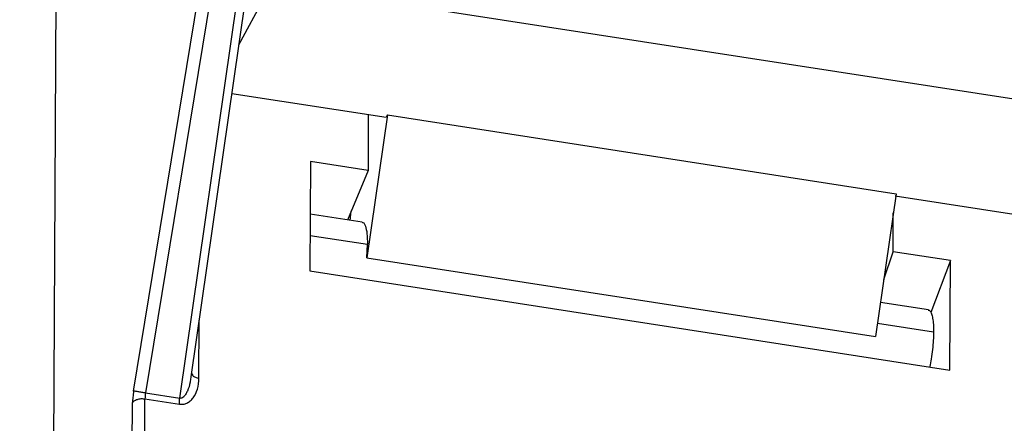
# Model space of a CAD drawing. Header units: millimetres. Extents: x 224 to 956, y 38 to 794.
# Tile 10 of 130: x 316 to 345, y 164 to 176. Entities that reach past the tile are written whole.
import ezdxf

# ---------------------------------------------------------------- set-up
doc = ezdxf.new("R2010")
doc.units = ezdxf.units.MM

msp = doc.modelspace()

# ---------------------------------------------------------------- linework, layer by layer
at = {"color": 179, "linetype": 'Continuous', "lineweight": 25}
for p, q in [((319.705, 165.143), (322.777, 183.863)), ((323.128, 183.807), (320.056, 165.087)), ((321.065, 164.93), (323.77, 183.708)), ((322.807, 175.362), (324.005, 183.674)), ((317.423, 177.39), (317.301, 155.125)), ((322.803, 175.335), (323.771, 177.119)), ((323.771, 177.119), (348.505, 173.293)), ((321.395, 165.562), (322.807, 175.362)), ((322.597, 173.904), (327.142, 173.201)), ((327.174, 173.267), (326.567, 169.068)), ((326.612, 173.283), (326.603, 171.634)), ((327.174, 173.267), (327.142, 173.201)), ((327.174, 173.267), (342.146, 170.951)), ((324.913, 171.896), (324.895, 168.677)), ((326.603, 171.634), (324.913, 171.896)), ((326.603, 171.634), (325.997, 170.176)), ((342.146, 170.951), (341.539, 166.752)), ((342.114, 170.885), (347.185, 170.1)), ((326.078, 170.163), (326.107, 170.442)), ((326.432, 170.109), (324.904, 170.345)), ((342.058, 169.244), (342.064, 170.386)), ((324.896, 169.723), (326.586, 169.462)), ((326.567, 169.068), (326.586, 169.462)), ((341.78, 168.422), (342.058, 169.244)), ((343.748, 168.982), (342.058, 169.244)), ((326.567, 169.068), (341.539, 166.752)), ((343.748, 168.982), (343.171, 167.451)), ((343.731, 165.763), (343.748, 168.982)), ((324.895, 168.677), (343.731, 165.763)), ((343.095, 167.531), (341.683, 167.75)), ((321.39, 165.563), (321.386, 165.538)), ((319.965, 151.245), (320.039, 164.915)), ((320.039, 164.915), (321.051, 164.759)), ((320.056, 165.087), (321.065, 164.93)), ((319.599, 151.13), (319.673, 164.8))]:
    msp.add_line(p, q, dxfattribs=at)
at = {"color": 8, "linetype": 'Continuous', "lineweight": 25}
for p, q in [((321.627, 165.521), (321.636, 167.231)), ((341.595, 167.14), (343.248, 166.885))]:
    msp.add_line(p, q, dxfattribs=at)
at = {"color": 179, "linetype": 'Continuous', "lineweight": 25}
for points, knots in [([(256.819, 151.978), (256.822, 152.142), (256.831, 152.813), (256.965, 153.989), (257.224, 155.501), (257.607, 157.005), (258.103, 158.497), (258.713, 159.976), (259.436, 161.437), (260.27, 162.879), (261.214, 164.298), (262.265, 165.691), (263.423, 167.056), (264.683, 168.39), (266.045, 169.691), (267.505, 170.956), (269.061, 172.182), (270.709, 173.367), (272.446, 174.509), (274.27, 175.606), (276.175, 176.655), (278.159, 177.654), (280.217, 178.601), (282.347, 179.495), (284.542, 180.334), (286.8, 181.116), (289.115, 181.839), (291.484, 182.503), (293.901, 183.105), (296.362, 183.646), (298.862, 184.122), (301.396, 184.535), (303.959, 184.882), (306.546, 185.164), (309.14, 185.378), (311.734, 185.525), (314.323, 185.607), (316.917, 185.622), (319.29, 185.583), (320.795, 185.509), (321.438, 185.478)], [0, 0, 0, 0, 0.008763, 0.03579, 0.062817, 0.089844, 0.116871, 0.143898, 0.170925, 0.197952, 0.224979, 0.252006, 0.279033, 0.30606, 0.333087, 0.360114, 0.387141, 0.414168, 0.441195, 0.468222, 0.495249, 0.522276, 0.549303, 0.57633, 0.603357, 0.630384, 0.657411, 0.684438, 0.711465, 0.738492, 0.765519, 0.792546, 0.819573, 0.8466, 0.873627, 0.900251, 0.926876, 0.953501, 0.980125, 1, 1, 1, 1]), ([(326.431, 170.097), (326.439, 170.099), (326.478, 170.111), (326.53, 170.008), (326.579, 169.797), (326.584, 169.574), (326.586, 169.462)], [0, 0, 0, 0, 0.07682, 0.384548, 0.692274, 1, 1, 1, 1]), ([(343.094, 167.528), (343.111, 167.523), (343.147, 167.511), (343.191, 167.426), (343.224, 167.291), (343.245, 167.111), (343.247, 166.96), (343.248, 166.885)], [0, 0, 0, 0, 0.18005, 0.385038, 0.590026, 0.795013, 1, 1, 1, 1]), ([(343.248, 166.885), (343.246, 166.803), (343.243, 166.64), (343.219, 166.367), (343.186, 166.104), (343.156, 165.937), (343.143, 165.862)], [0, 0, 0, 0, 0.26302, 0.526041, 0.789059, 1, 1, 1, 1]), ([(321.051, 164.759), (321.089, 164.756), (321.167, 164.751), (321.277, 164.787), (321.377, 164.852), (321.497, 164.983), (321.602, 165.207), (321.618, 165.413), (321.627, 165.521)], [0, 0, 0, 0, 0.090814, 0.187825, 0.295648, 0.4162, 0.692556, 1, 1, 1, 1]), ([(319.705, 165.143), (319.696, 165.082), (319.678, 164.96), (319.675, 164.853), (319.673, 164.8)], [0, 0, 0, 0, 0.500006, 1, 1, 1, 1]), ([(319.673, 164.8), (319.687, 164.819), (319.709, 164.849), (319.763, 164.881), (319.813, 164.901), (319.869, 164.914), (319.945, 164.924), (320.002, 164.918), (320.039, 164.915)], [0, 0, 0, 0, 0.239699, 0.368515, 0.499997, 0.631486, 0.760307, 1, 1, 1, 1]), ([(320.056, 165.087), (320.019, 165.093), (319.962, 165.102), (319.888, 165.114), (319.834, 165.123), (319.786, 165.13), (319.736, 165.138), (319.717, 165.141), (319.705, 165.143)], [0, 0, 0, 0, 0.239656, 0.368486, 0.500003, 0.631516, 0.76035, 1, 1, 1, 1]), ([(320.056, 165.087), (320.051, 165.056), (320.042, 164.995), (320.04, 164.942), (320.039, 164.915)], [0, 0, 0, 0, 0.500023, 1, 1, 1, 1]), ([(321.051, 164.759), (321.051, 164.785), (321.053, 164.839), (321.061, 164.9), (321.065, 164.93)], [0, 0, 0, 0, 0.5, 1, 1, 1, 1])]:
    msp.add_open_spline(points, degree=3, knots=knots, dxfattribs=at)
at = {"color": 8, "linetype": 'Continuous', "lineweight": 25}
for points, knots in [([(321.386, 165.538), (321.381, 165.494), (321.364, 165.358), (321.312, 165.191), (321.241, 165.05), (321.187, 164.978), (321.136, 164.94), (321.095, 164.928), (321.075, 164.93), (321.065, 164.93)], [0, 0, 0, 0, 0.1794468, 0.5549182, 0.7058851, 0.8281507, 0.9228932, 0.9627086, 1, 1, 1, 1]), ([(321.409, 165.658), (321.419, 165.638), (321.438, 165.596), (321.518, 165.546), (321.59, 165.529), (321.627, 165.521)], [0, 0, 0, 0, 0.321949, 0.660968, 1, 1, 1, 1])]:
    msp.add_open_spline(points, degree=3, knots=knots, dxfattribs=at)

doc.saveas('drawing.dxf')
